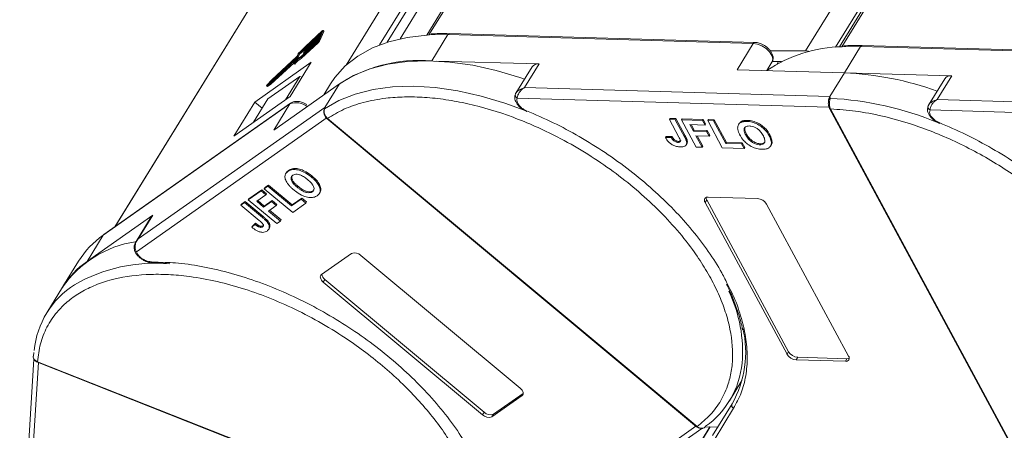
# Model space of a CAD drawing. Header units: millimetres. Extents: x 3698 to 5159, y 261 to 1294.
# Tile 29 of 46: x 4559 to 4650, y 1142 to 1180. Entities that reach past the tile are written whole.
import ezdxf

# ---------------------------------------------------------------- set-up
doc = ezdxf.new("R2010")
doc.units = ezdxf.units.MM

msp = doc.modelspace()

# ---------------------------------------------------------------- linework, layer by layer
at = {"color": 7, "linetype": 'Continuous', "lineweight": 15}
for p, q in [((4597.122, 1178.438), (4626.708, 1226.432)), ((4626.448, 1226.323), (4596.921, 1178.426)), ((4661.809, 1225.236), (4632.043, 1176.951)), ((4664.725, 1225.223), (4635.198, 1177.325)), ((4635.399, 1177.338), (4664.984, 1225.331)), ((4634.816, 1177.296), (4663.766, 1224.256)), ((4594.454, 1178.08), (4621.93, 1222.651)), ((4617.783, 1221.621), (4589.433, 1175.632)), ((4592.535, 1177.506), (4619.618, 1221.44)), ((4620.148, 1221.398), (4593.245, 1177.756)), ((4596.317, 1206.608), (4567.984, 1160.648)), ((4568.018, 1160.672), (4596.372, 1206.666)), ((4585.492, 1176.738), (4586.917, 1178.052)), ((4586.946, 1178.12), (4585.522, 1176.806)), ((4585.596, 1176.976), (4587.02, 1178.29)), ((4587.05, 1178.358), (4585.625, 1177.043)), ((4585.654, 1177.314), (4587.188, 1178.73)), ((4587.217, 1178.798), (4585.659, 1177.359)), ((4585.699, 1177.213), (4587.124, 1178.528)), ((4587.153, 1178.596), (4585.729, 1177.281)), ((4586.917, 1178.052), (4586.858, 1177.916)), ((4586.936, 1177.989), (4587.291, 1178.804)), ((4587.016, 1177.923), (4586.936, 1177.989)), ((4587.02, 1178.29), (4586.946, 1178.12)), ((4587.016, 1177.923), (4587.37, 1178.739)), ((4587.124, 1178.528), (4587.05, 1178.358)), ((4587.212, 1178.732), (4587.153, 1178.596)), ((4587.205, 1178.715), (4587.188, 1178.73)), ((4587.291, 1178.804), (4587.37, 1178.739)), ((4587.375, 1178.777), (4587.295, 1178.843)), ((4597.156, 1178.44), (4598.874, 1178.461)), ((4597.374, 1176.028), (4598.874, 1178.461)), ((4598.874, 1178.461), (4627.194, 1177.647)), ((4627.34, 1177.745), (4599.02, 1178.559)), ((4585.216, 1176.34), (4586.774, 1177.778)), ((4586.804, 1177.846), (4585.27, 1176.43)), ((4585.295, 1176.274), (4586.853, 1177.712)), ((4585.654, 1177.314), (4585.713, 1177.264)), ((4585.686, 1177.206), (4585.747, 1177.155)), ((4585.702, 1177.246), (4585.687, 1177.212)), ((4585.699, 1177.213), (4585.757, 1177.165)), ((4586.774, 1177.778), (4586.853, 1177.712)), ((4627.194, 1177.647), (4625.695, 1175.214)), ((4635.433, 1177.34), (4637.151, 1177.36)), ((4635.651, 1174.928), (4637.151, 1177.36)), ((4637.151, 1177.36), (4665.471, 1176.546)), ((4665.617, 1176.645), (4637.297, 1177.459)), ((4584.802, 1176.203), (4582.435, 1174.018)), ((4582.523, 1174.222), (4584.891, 1176.406)), ((4584.861, 1176.42), (4582.537, 1174.275)), ((4584.7, 1175.941), (4584.814, 1176.204)), ((4584.814, 1176.204), (4584.893, 1176.139)), ((4584.894, 1176.144), (4584.815, 1176.21)), ((4584.822, 1176.204), (4584.97, 1176.341)), ((4584.976, 1176.683), (4584.861, 1176.42)), ((4584.891, 1176.406), (4584.97, 1176.341)), ((4584.918, 1176.442), (4585.032, 1176.704)), ((4584.997, 1176.376), (4584.918, 1176.442)), ((4584.997, 1176.376), (4585.111, 1176.638)), ((4585.032, 1176.704), (4585.111, 1176.638)), ((4585.295, 1176.274), (4585.216, 1176.34)), ((4585.479, 1176.73), (4585.54, 1176.68)), ((4585.495, 1176.77), (4585.48, 1176.736)), ((4585.492, 1176.738), (4585.55, 1176.689)), ((4585.598, 1177.008), (4585.583, 1176.974)), ((4585.583, 1176.968), (4585.643, 1176.918)), ((4585.596, 1176.976), (4585.654, 1176.927)), ((4632.043, 1176.951), (4628.777, 1176.966)), ((4586.205, 1175.898), (4580.967, 1172.214)), ((4582.389, 1173.935), (4584.694, 1176.062)), ((4582.468, 1173.869), (4584.613, 1175.848)), ((4584.255, 1172.735), (4586.205, 1175.898)), ((4584.598, 1175.804), (4584.677, 1175.739)), ((4584.706, 1176.063), (4584.6, 1175.817)), ((4584.722, 1175.773), (4584.642, 1175.838)), ((4584.703, 1176.055), (4584.694, 1176.062)), ((4607.331, 1175.742), (4597.804, 1176.016)), ((4606.682, 1175.471), (4605.182, 1173.037)), ((4605.982, 1173.553), (4607.331, 1175.742)), ((4628.453, 1175.135), (4628.929, 1175.906)), ((4629.802, 1175.958), (4628.941, 1175.962)), ((4629.542, 1175.959), (4629.414, 1175.751)), ((4582.185, 1172.5), (4585.153, 1174.588)), ((4583.825, 1172.433), (4585.153, 1174.588)), ((4585.153, 1174.588), (4585.347, 1174.506)), ((4625.695, 1175.214), (4635.651, 1174.928)), ((4635.651, 1174.928), (4634.302, 1172.738)), ((4645.608, 1174.642), (4635.651, 1174.928)), ((4644.959, 1174.37), (4643.459, 1171.937)), ((4644.258, 1172.452), (4645.608, 1174.642)), ((4582.06, 1173.722), (4582.139, 1173.656)), ((4582.072, 1173.725), (4582.389, 1173.935)), ((4582.151, 1173.66), (4582.072, 1173.725)), ((4582.537, 1174.275), (4582.099, 1173.788)), ((4582.151, 1173.66), (4582.468, 1173.869)), ((4582.201, 1173.864), (4582.523, 1174.222)), ((4582.435, 1174.018), (4582.201, 1173.864)), ((4582.468, 1173.869), (4582.389, 1173.935)), ((4582.523, 1174.222), (4582.593, 1174.164)), ((4582.728, 1169.617), (4588.814, 1173.897)), ((4588.005, 1173.915), (4587.366, 1172.878)), ((4588.814, 1173.897), (4587.465, 1171.708)), ((4634.302, 1172.738), (4605.982, 1173.553)), ((4579.017, 1169.052), (4584.255, 1172.735)), ((4582.185, 1172.5), (4580.857, 1170.345)), ((4605.197, 1173.059), (4605.126, 1172.887)), ((4605.314, 1172.581), (4634.209, 1171.751)), ((4634.302, 1172.738), (4634.331, 1172.564)), ((4566.918, 1159.875), (4584.228, 1172.049)), ((4584.29, 1172.116), (4566.98, 1159.942)), ((4587.465, 1171.708), (4570.155, 1159.533)), ((4580.967, 1172.214), (4579.017, 1169.052)), ((4580.967, 1172.214), (4581.655, 1171.64)), ((4584.228, 1172.049), (4582.728, 1169.617)), ((4587.407, 1171.575), (4587.465, 1171.708)), ((4587.465, 1171.708), (4587.442, 1171.595)), ((4634.258, 1171.626), (4651.9, 1138.931)), ((4643.473, 1171.959), (4643.403, 1171.786)), ((4672.579, 1171.638), (4644.258, 1172.452)), ((4569.992, 1158.333), (4587.692, 1170.782)), ((4587.401, 1171.547), (4587.394, 1171.522)), ((4587.655, 1170.683), (4587.657, 1170.68)), ((4587.659, 1170.679), (4621.935, 1142.126)), ((4587.709, 1170.698), (4587.71, 1170.697)), ((4587.71, 1170.697), (4621.987, 1142.144)), ((4619.479, 1170.689), (4619.419, 1170.591)), ((4619.479, 1170.689), (4620.029, 1170.673)), ((4619.969, 1170.575), (4620.029, 1170.673)), ((4620.029, 1170.673), (4620.884, 1169.087)), ((4634.368, 1171.573), (4634.369, 1171.572)), ((4634.369, 1171.572), (4652.01, 1138.877)), ((4643.591, 1171.481), (4672.486, 1170.65)), ((4619.419, 1170.591), (4620.298, 1168.963)), ((4619.969, 1170.575), (4619.419, 1170.591)), ((4620.824, 1168.99), (4619.969, 1170.575)), ((4620.555, 1170.559), (4620.615, 1170.656)), ((4620.555, 1170.559), (4621.912, 1168.044)), ((4622.496, 1170.503), (4620.555, 1170.559)), ((4620.615, 1170.656), (4622.556, 1170.6)), ((4621.33, 1170.124), (4622.722, 1170.084)), ((4621.661, 1169.511), (4621.33, 1170.124)), ((4621.444, 1170.12), (4621.721, 1169.608)), ((4622.496, 1170.503), (4622.556, 1170.6)), ((4622.722, 1170.084), (4622.496, 1170.503)), ((4622.556, 1170.6), (4622.782, 1170.181)), ((4622.722, 1170.084), (4622.782, 1170.181)), ((4622.972, 1170.489), (4623.032, 1170.586)), ((4622.972, 1170.489), (4624.329, 1167.974)), ((4623.521, 1170.473), (4622.972, 1170.489)), ((4623.032, 1170.586), (4623.581, 1170.571)), ((4623.521, 1170.473), (4623.581, 1170.571)), ((4624.652, 1168.377), (4623.521, 1170.473)), ((4623.581, 1170.571), (4624.712, 1168.475)), ((4625.887, 1170.223), (4625.827, 1170.126)), ((4626.124, 1170.432), (4626.064, 1170.335)), ((4626.672, 1170.514), (4626.612, 1170.416)), ((4619.06, 1168.919), (4619.12, 1169.016)), ((4619.592, 1168.936), (4619.06, 1168.919)), ((4619.12, 1169.016), (4619.652, 1169.033)), ((4619.652, 1169.033), (4619.592, 1168.936)), ((4620.884, 1169.087), (4620.824, 1168.99)), ((4621.661, 1169.511), (4621.721, 1169.608)), ((4622.869, 1169.476), (4621.661, 1169.511)), ((4621.721, 1169.608), (4622.929, 1169.574)), ((4621.887, 1169.092), (4623.095, 1169.057)), ((4622.461, 1168.028), (4621.887, 1169.092)), ((4622.001, 1169.089), (4622.521, 1168.125)), ((4622.869, 1169.476), (4622.929, 1169.574)), ((4623.095, 1169.057), (4622.869, 1169.476)), ((4622.929, 1169.574), (4623.155, 1169.154)), ((4623.095, 1169.057), (4623.155, 1169.154)), ((4626.566, 1169.248), (4626.506, 1169.151)), ((4628.729, 1169.181), (4628.669, 1169.084)), ((4619.895, 1168.718), (4619.835, 1168.621)), ((4620.264, 1168.571), (4620.204, 1168.474)), ((4620.98, 1168.259), (4621.04, 1168.356)), ((4621.08, 1168.611), (4621.02, 1168.514)), ((4621.912, 1168.044), (4622.461, 1168.028)), ((4622.461, 1168.028), (4622.521, 1168.125)), ((4624.329, 1167.974), (4626.343, 1167.916)), ((4624.652, 1168.377), (4624.712, 1168.475)), ((4626.117, 1168.335), (4624.652, 1168.377)), ((4624.712, 1168.475), (4626.177, 1168.433)), ((4626.117, 1168.335), (4626.177, 1168.433)), ((4626.343, 1167.916), (4626.117, 1168.335)), ((4626.177, 1168.433), (4626.403, 1168.013)), ((4626.343, 1167.916), (4626.403, 1168.013)), ((4627.845, 1168.353), (4627.785, 1168.256)), ((4628.801, 1168.131), (4628.861, 1168.228)), ((4583.92, 1165.699), (4583.86, 1165.602)), ((4584.108, 1165.882), (4584.048, 1165.785)), ((4586.294, 1165.337), (4586.234, 1165.24)), ((4582.181, 1164.42), (4581.845, 1164.184)), ((4581.845, 1164.184), (4581.905, 1164.281)), ((4581.905, 1164.281), (4582.241, 1164.518)), ((4582.181, 1164.42), (4582.241, 1164.518)), ((4584.379, 1162.59), (4582.181, 1164.42)), ((4582.241, 1164.518), (4584.439, 1162.687)), ((4584.968, 1164.412), (4584.908, 1164.315)), ((4581.554, 1163.979), (4580.368, 1163.145)), ((4580.428, 1163.242), (4581.614, 1164.077)), ((4581.143, 1163.015), (4581.994, 1163.613)), ((4581.554, 1163.979), (4581.614, 1164.077)), ((4581.994, 1163.613), (4581.554, 1163.979)), ((4581.614, 1164.077), (4582.054, 1163.711)), ((4581.845, 1164.184), (4584.482, 1161.988)), ((4581.994, 1163.613), (4582.054, 1163.711)), ((4586.377, 1163.998), (4586.317, 1163.901)), ((4586.972, 1163.769), (4587.032, 1163.867)), ((4623.027, 1163.406), (4627.597, 1163.275)), ((4580.01, 1162.893), (4579.674, 1162.657)), ((4579.734, 1162.754), (4579.674, 1162.657)), ((4579.674, 1162.657), (4581.381, 1161.235)), ((4579.734, 1162.754), (4580.07, 1162.99)), ((4580.01, 1162.893), (4580.07, 1162.99)), ((4581.672, 1161.508), (4580.01, 1162.893)), ((4580.07, 1162.99), (4581.732, 1161.606)), ((4580.368, 1163.145), (4580.428, 1163.242)), ((4580.368, 1163.145), (4583.005, 1160.949)), ((4581.786, 1162.48), (4581.143, 1163.015)), ((4581.239, 1163.083), (4581.846, 1162.577)), ((4582.524, 1163), (4581.786, 1162.48)), ((4581.786, 1162.48), (4581.846, 1162.577)), ((4581.846, 1162.577), (4582.584, 1163.097)), ((4582.225, 1162.114), (4582.964, 1162.633)), ((4582.524, 1163), (4582.584, 1163.097)), ((4582.964, 1162.633), (4582.524, 1163)), ((4582.584, 1163.097), (4583.024, 1162.731)), ((4582.964, 1162.633), (4583.024, 1162.731)), ((4585.274, 1163.22), (4584.379, 1162.59)), ((4584.379, 1162.59), (4584.439, 1162.687)), ((4584.439, 1162.687), (4585.334, 1163.317)), ((4584.482, 1161.988), (4585.713, 1162.853)), ((4585.274, 1163.22), (4585.334, 1163.317)), ((4585.713, 1162.853), (4585.274, 1163.22)), ((4585.334, 1163.317), (4585.773, 1162.951)), ((4585.713, 1162.853), (4585.773, 1162.951)), ((4622.877, 1163.163), (4622.727, 1162.919)), ((4630.327, 1148.835), (4622.727, 1162.919)), ((4622.877, 1163.163), (4630.477, 1149.078)), ((4628.44, 1162.755), (4636.04, 1148.67)), ((4571.504, 1161.723), (4565.681, 1157.627)), ((4571.367, 1161.579), (4569.959, 1159.294)), ((4570.155, 1159.533), (4571.504, 1161.723)), ((4571.367, 1161.579), (4571.504, 1161.723)), ((4581.732, 1161.606), (4581.672, 1161.508)), ((4583.341, 1161.185), (4582.225, 1162.114)), ((4582.321, 1162.181), (4583.401, 1161.282)), ((4580.984, 1160.878), (4580.682, 1160.614)), ((4580.682, 1160.614), (4580.742, 1160.711)), ((4580.742, 1160.711), (4581.044, 1160.975)), ((4581.044, 1160.975), (4580.984, 1160.878)), ((4581.418, 1160.734), (4581.358, 1160.637)), ((4581.743, 1160.739), (4581.683, 1160.642)), ((4582.195, 1161.161), (4582.135, 1161.064)), ((4583.005, 1160.949), (4583.341, 1161.185)), ((4583.341, 1161.185), (4583.401, 1161.282)), ((4565.418, 1157.442), (4566.918, 1159.875)), ((4582.257, 1160.417), (4582.317, 1160.515)), ((4569.971, 1159.262), (4570.155, 1159.533)), ((4587.144, 1156.218), (4589.937, 1158.182)), ((4590.814, 1157.989), (4605.58, 1145.688)), ((4564.623, 1157.464), (4563.179, 1155.122)), ((4571.348, 1157.413), (4572.657, 1157.353)), ((4587.472, 1155.776), (4587.322, 1155.533)), ((4602.088, 1143.232), (4587.322, 1155.533)), ((4587.472, 1155.776), (4602.238, 1143.475)), ((4563.129, 1155.042), (4561.674, 1152.682)), ((4560.462, 1148.992), (4560.431, 1148.665)), ((4630.477, 1149.078), (4630.327, 1148.835)), ((4560.486, 1148.386), (4559.165, 1126.883)), ((4559.543, 1126.012), (4560.897, 1148.064)), ((4560.808, 1148.151), (4560.809, 1148.151)), ((4560.809, 1148.151), (4601.882, 1131.935)), ((4560.824, 1148.093), (4601.897, 1131.878)), ((4631.17, 1148.315), (4631.319, 1148.559)), ((4635.74, 1148.184), (4631.17, 1148.315)), ((4631.319, 1148.559), (4635.89, 1148.427)), ((4635.89, 1148.427), (4635.74, 1148.184)), ((4624.988, 1144.515), (4626.152, 1146.404)), ((4603.115, 1143.282), (4605.863, 1145.215)), ((4605.86, 1145.169), (4605.758, 1145.003)), ((4605.758, 1145.003), (4602.965, 1143.038)), ((4625.228, 1144.256), (4623.415, 1141.315)), ((4602.238, 1143.475), (4602.088, 1143.232)), ((4602.965, 1143.038), (4603.115, 1143.282)), ((4625.376, 1143.829), (4623.563, 1140.888)), ((4604.22, 1111.305), (4623.208, 1142.106)), ((4623.172, 1142.107), (4604.224, 1111.371)), ((4621.886, 1142.167), (4604.963, 1130.265)), ((4605.958, 1130.385), (4622.428, 1141.969)), ((4621.935, 1142.126), (4621.937, 1142.125)), ((4621.987, 1142.144), (4621.989, 1142.142)), ((4622.746, 1142.119), (4623.891, 1142.086))]:
    msp.add_line(p, q, dxfattribs=at)
at = {"color": 7, "linetype": 'Continuous', "lineweight": 15, "flags": 128}
for points in [[(4587.188, 1178.73), (4587.195, 1178.736), (4587.202, 1178.741), (4587.207, 1178.744), (4587.211, 1178.745), (4587.214, 1178.745), (4587.215, 1178.742), (4587.214, 1178.738), (4587.212, 1178.732)], [(4587.217, 1178.798), (4587.239, 1178.817), (4587.259, 1178.831), (4587.275, 1178.841), (4587.288, 1178.845), (4587.296, 1178.843), (4587.299, 1178.835), (4587.297, 1178.822), (4587.291, 1178.804)], [(4587.37, 1178.739), (4587.376, 1178.756), (4587.378, 1178.769), (4587.375, 1178.777), (4587.375, 1178.777)], [(4588.005, 1173.915), (4588.403, 1174.501), (4589.361, 1175.566), (4590.523, 1176.478), (4591.876, 1177.228), (4593.405, 1177.806), (4595.094, 1178.207), (4596.923, 1178.426), (4597.156, 1178.44)], [(4585.687, 1177.212), (4585.686, 1177.209), (4585.685, 1177.207), (4585.686, 1177.206), (4585.687, 1177.206), (4585.689, 1177.206), (4585.692, 1177.208), (4585.695, 1177.21), (4585.699, 1177.213)], [(4627.194, 1177.647), (4627.593, 1177.582), (4628.007, 1177.416), (4628.393, 1177.166), (4628.708, 1176.86), (4628.918, 1176.531), (4629.001, 1176.213), (4628.948, 1175.941), (4628.929, 1175.906)], [(4584.814, 1176.204), (4584.816, 1176.207), (4584.816, 1176.209), (4584.815, 1176.21), (4584.814, 1176.21), (4584.812, 1176.21), (4584.809, 1176.208), (4584.806, 1176.206), (4584.802, 1176.203)], [(4585.48, 1176.736), (4585.479, 1176.733), (4585.479, 1176.731), (4585.479, 1176.73), (4585.481, 1176.73), (4585.483, 1176.73), (4585.485, 1176.732), (4585.489, 1176.734), (4585.492, 1176.738)], [(4585.583, 1176.974), (4585.582, 1176.971), (4585.582, 1176.969), (4585.583, 1176.968), (4585.584, 1176.968), (4585.586, 1176.968), (4585.589, 1176.97), (4585.592, 1176.972), (4585.596, 1176.976)], [(4584.642, 1175.838), (4584.632, 1175.827), (4584.622, 1175.817), (4584.613, 1175.81), (4584.605, 1175.805), (4584.6, 1175.804), (4584.597, 1175.805), (4584.597, 1175.81), (4584.6, 1175.817)], [(4584.694, 1176.062), (4584.698, 1176.065), (4584.701, 1176.068), (4584.704, 1176.069), (4584.706, 1176.07), (4584.707, 1176.07), (4584.708, 1176.068), (4584.707, 1176.066), (4584.706, 1176.063)], [(4588.814, 1173.897), (4590.134, 1174.676), (4591.633, 1175.286), (4593.294, 1175.719), (4595.1, 1175.971), (4597.03, 1176.039), (4599.064, 1175.922), (4601.18, 1175.622), (4603.353, 1175.142), (4605.561, 1174.487), (4605.986, 1174.341)], [(4582.072, 1173.725), (4582.064, 1173.722), (4582.06, 1173.722), (4582.059, 1173.726), (4582.062, 1173.735), (4582.068, 1173.746), (4582.076, 1173.759), (4582.087, 1173.774), (4582.099, 1173.788)], [(4582.139, 1173.656), (4582.144, 1173.656), (4582.151, 1173.66)], [(4587.442, 1171.595), (4588.768, 1172.36), (4590.27, 1172.956), (4591.932, 1173.378), (4593.737, 1173.619), (4595.664, 1173.678), (4597.693, 1173.554), (4599.801, 1173.248), (4601.967, 1172.764), (4604.165, 1172.107), (4605.937, 1171.459)], [(4584.228, 1172.049), (4584.262, 1172.093), (4584.29, 1172.116)], [(4587.657, 1170.68), (4587.659, 1170.679), (4587.67, 1170.678), (4587.687, 1170.685), (4587.709, 1170.698)], [(4587.659, 1170.679), (4587.66, 1170.678), (4587.672, 1170.677), (4587.689, 1170.683), (4587.71, 1170.697)], [(4606.166, 1171.412), (4606.165, 1171.374), (4606.17, 1171.348), (4606.18, 1171.333), (4606.189, 1171.33)], [(4644.443, 1170.311), (4644.442, 1170.274), (4644.447, 1170.247), (4644.457, 1170.232), (4644.466, 1170.229)], [(4566.918, 1159.875), (4566.952, 1159.918), (4566.98, 1159.942)], [(4587.322, 1155.533), (4587.226, 1155.623), (4587.147, 1155.719), (4587.088, 1155.818), (4587.051, 1155.915), (4587.039, 1156.007), (4587.05, 1156.09), (4587.086, 1156.161), (4587.144, 1156.218)], [(4560.823, 1148.094), (4560.82, 1148.095), (4560.812, 1148.106), (4560.808, 1148.125), (4560.808, 1148.151)], [(4560.824, 1148.093), (4560.822, 1148.094), (4560.814, 1148.105), (4560.81, 1148.124), (4560.809, 1148.151)], [(4605.58, 1145.688), (4605.676, 1145.598), (4605.755, 1145.501), (4605.814, 1145.403), (4605.851, 1145.306), (4605.863, 1145.214), (4605.852, 1145.131), (4605.816, 1145.06), (4605.758, 1145.003)], [(4621.987, 1142.144), (4621.965, 1142.13), (4621.948, 1142.124), (4621.937, 1142.125), (4621.935, 1142.126)], [(4621.989, 1142.142), (4621.967, 1142.129), (4621.95, 1142.123), (4621.938, 1142.123), (4621.936, 1142.125)]]:
    msp.add_lwpolyline(points, dxfattribs=at)
at = {"color": 7, "linetype": 'Continuous', "lineweight": 15}
for centre, radius, start, end in [((4586.256, 1178.344), 0.767, 312.44399, 332.39829), ((4599.032, 1178.384), 0.176, 94.04353, 153.96822), ((4582.811, 1179.591), 3.642, 307.5781, 321.30915), ((4583.278, 1179.204), 3.012, 305.91814, 322.21716), ((4582.941, 1179.465), 3.564, 307.51528, 320.54432), ((4585.815, 1177.187), 0.128, 132.44399, 152.39829), ((4586.631, 1178.035), 0.256, 312.44399, 332.39829), ((4586.335, 1178.278), 0.767, 312.44399, 332.39829), ((4627.347, 1177.578), 0.167, 91.72755, 155.67057), ((4635.73, 1164.237), 13.107, 91.29889, 123.70913), ((4637.309, 1177.283), 0.176, 94.04353, 153.96822), ((4586.291, 1174.532), 2.103, 120.73705, 141.59741), ((4586.463, 1174.466), 2.299, 121.27825, 140.0785), ((4586.37, 1174.466), 2.103, 120.73705, 141.59741), ((4584.804, 1176.501), 0.128, 312.44399, 332.39829), ((4584.891, 1176.142), 0.00387, 332.8086, 32.26032), ((4584.884, 1176.435), 0.128, 312.44399, 332.39829), ((4585.189, 1176.574), 0.239, 126.84872, 152.92864), ((4585.608, 1176.711), 0.128, 132.44399, 152.39829), ((4585.712, 1176.949), 0.128, 132.44399, 152.39829), ((4584.658, 1175.809), 0.0732, 284.9078, 329.89379), ((4596.249, 1162.354), 13.721, 85.29289, 124.12025), ((4607.229, 1175.076), 0.674, 81.23173, 144.1591), ((4634.283, 1145.254), 29.706, 70.37766, 87.36022), ((4645.505, 1173.976), 0.674, 81.23173, 144.1591), ((4605.365, 1172.874), 0.239, 148.58106, 178.03497), ((4605.472, 1172.89), 0.346, 181.21772, 242.87162), ((4634.391, 1172.351), 0.222, 105.89828, 154.18769), ((4632.693, 1142.068), 30.54, 67.61991, 86.92618), ((4584.794, 1170.539), 1.613, 50.73418, 110.55874), ((4587.578, 1171.455), 0.195, 134.1662, 162.57814), ((4634.358, 1171.694), 0.121, 213.31763, 274.70456), ((4634.36, 1171.695), 0.123, 214.04545, 273.97599), ((4643.642, 1171.774), 0.239, 148.58106, 178.03497), ((4643.749, 1171.789), 0.346, 181.21772, 242.87162), ((4587.578, 1171.456), 0.195, 162.83256, 189.27722), ((4622.969, 1163.106), 0.306, 79.14736, 217.56468), ((4623.261, 1163.389), 0.446, 182.64256, 210.45521), ((4627.517, 1162.202), 1.076, 30.95613, 85.74517), ((4571.561, 1153.157), 8.166, 124.65166, 148.17094), ((4571.463, 1149.241), 10.154, 98.93338, 145.15742), ((4570.005, 1158.539), 0.206, 190.40025, 266.43101), ((4590.229, 1157.421), 0.815, 44.13775, 110.93906), ((4570.062, 1150.725), 8.166, 124.65166, 148.17094), ((4571.673, 1142.434), 14.839, 84.54726, 120.0091), ((4571.511, 1157.484), 0.177, 203.34923, 266.3314), ((4587.882, 1156.343), 0.7, 187.69516, 234.12245), ((4568.663, 1148.374), 8.198, 122.55576, 174.2892), ((4613.224, 1149.092), 12.979, 355.27025, 25.45712), ((4616.906, 1149.021), 9.59, 330.2055, 13.3954), ((4631.249, 1149.388), 1.076, 210.95613, 265.74517), ((4631.399, 1149.631), 1.076, 210.95613, 265.74517), ((4618.066, 1148.789), 8.129, 305.39701, 354.58575), ((4635.797, 1148.484), 0.306, 259.14736, 37.56468), ((4635.919, 1148.872), 0.446, 266.24921, 294.05501), ((4625.52, 1144.118), 0.323, 154.70189, 243.53573), ((4602.823, 1144.043), 0.815, 224.13775, 290.93906), ((4602.673, 1143.8), 0.815, 224.13775, 290.93906)]:
    msp.add_arc(centre, radius, start, end, dxfattribs=at)
msp.add_ellipse((4632.803, 1175.542), major_axis=(-1.694, 0.987), ratio=0.593358, start_param=5.251528, end_param=5.483017, dxfattribs=at)
for points, knots in [([(4599.027, 1178.545), (4598.713, 1178.558), (4598.124, 1178.583), (4597.571, 1178.543), (4597.314, 1178.524)], [0, 0, 0, 0, 0.533839, 1, 1, 1, 1]), ([(4628.239, 1177.455), (4628.08, 1177.538), (4627.859, 1177.653), (4627.552, 1177.73), (4627.416, 1177.735), (4627.342, 1177.739)], [0, 0, 0, 0, 0.538027, 0.74783, 1, 1, 1, 1]), ([(4628.918, 1175.91), (4628.932, 1175.926), (4629.022, 1176.029), (4629.055, 1176.306), (4628.99, 1176.625), (4628.838, 1176.903), (4628.614, 1177.186), (4628.383, 1177.351), (4628.239, 1177.455)], [0, 0, 0, 0, 0.03663, 0.24074, 0.451438, 0.59776, 0.747696, 1, 1, 1, 1]), ([(4637.304, 1177.445), (4636.99, 1177.458), (4636.401, 1177.482), (4635.848, 1177.442), (4635.591, 1177.424)], [0, 0, 0, 0, 0.533839, 1, 1, 1, 1]), ([(4605.161, 1172.999), (4605.193, 1173.049), (4605.263, 1173.16), (4605.521, 1173.38), (4605.801, 1173.485), (4605.982, 1173.553)], [0, 0, 0, 0, 0.227063, 0.501587, 1, 1, 1, 1]), ([(4605.982, 1173.553), (4605.888, 1173.488), (4605.701, 1173.36), (4605.482, 1173.098), (4605.336, 1172.816), (4605.321, 1172.657), (4605.314, 1172.581)], [0, 0, 0, 0, 0.251131, 0.501805, 0.765641, 1, 1, 1, 1]), ([(4587.71, 1170.697), (4588.201, 1170.993), (4589.196, 1171.594), (4591.018, 1172.216), (4592.926, 1172.581), (4594.85, 1172.714), (4596.722, 1172.671), (4598.689, 1172.459), (4601.412, 1171.95), (4604.213, 1171.113), (4606.986, 1169.984), (4609.214, 1168.917), (4611.552, 1167.599), (4613.92, 1166.025), (4616.103, 1164.335), (4618.118, 1162.528), (4619.967, 1160.589), (4621.485, 1158.695), (4622.687, 1156.905), (4623.611, 1155.251), (4624.348, 1153.597), (4625.062, 1151.416), (4625.352, 1149.332), (4625.216, 1147.419), (4624.881, 1145.962), (4624.244, 1144.538), (4623.28, 1143.201), (4622.414, 1142.493), (4621.987, 1142.144)], [0, 0, 0, 0, 0.038862, 0.078912, 0.120068, 0.152227, 0.184382, 0.217215, 0.250043, 0.315618, 0.347778, 0.379932, 0.421093, 0.461142, 0.5, 0.538863, 0.578912, 0.620068, 0.652227, 0.684382, 0.717215, 0.750043, 0.815618, 0.847778, 0.879932, 0.921093, 0.96114, 1, 1, 1, 1]), ([(4605.126, 1172.882), (4605.106, 1172.821), (4605.065, 1172.698), (4605.084, 1172.481), (4605.159, 1172.254), (4605.292, 1172.027), (4605.472, 1171.81), (4605.69, 1171.615), (4605.933, 1171.448), (4606.104, 1171.369), (4606.189, 1171.33)], [0, 0, 0, 0, 0.128528, 0.256215, 0.382974, 0.50872, 0.633372, 0.756852, 0.879085, 1, 1, 1, 1]), ([(4634.331, 1172.564), (4634.324, 1172.535), (4634.31, 1172.471), (4634.286, 1172.353), (4634.267, 1172.218), (4634.259, 1172.055), (4634.269, 1171.885), (4634.305, 1171.712), (4634.346, 1171.623), (4634.368, 1171.573)], [0, 0, 0, 0, 0.111798, 0.24433, 0.368648, 0.500401, 0.687223, 0.827968, 1, 1, 1, 1]), ([(4585.785, 1171.985), (4585.625, 1172.068), (4585.404, 1172.185), (4585.072, 1172.264), (4584.805, 1172.286), (4584.519, 1172.248), (4584.364, 1172.153), (4584.29, 1172.108)], [0, 0, 0, 0, 0.306835, 0.426484, 0.620661, 0.818501, 1, 1, 1, 1]), ([(4587.442, 1171.595), (4587.432, 1171.57), (4587.412, 1171.516), (4587.394, 1171.409), (4587.396, 1171.285), (4587.422, 1171.135), (4587.482, 1170.978), (4587.581, 1170.82), (4587.663, 1170.741), (4587.709, 1170.698)], [0, 0, 0, 0, 0.111798, 0.24433, 0.368648, 0.500401, 0.687223, 0.827968, 1, 1, 1, 1]), ([(4606.166, 1171.412), (4606.084, 1171.45), (4605.916, 1171.527), (4605.687, 1171.694), (4605.493, 1171.884), (4605.409, 1172.019), (4605.368, 1172.085)], [0, 0, 0, 0, 0.245513, 0.5, 0.754487, 1, 1, 1, 1]), ([(4634.172, 1172.303), (4634.163, 1172.194), (4634.149, 1172.026), (4634.186, 1171.787), (4634.233, 1171.681), (4634.257, 1171.627)], [0, 0, 0, 0, 0.471624, 0.732738, 1, 1, 1, 1]), ([(4634.174, 1172.236), (4634.175, 1172.293), (4634.176, 1172.365), (4634.189, 1172.433), (4634.192, 1172.447)], [0, 0, 0, 0, 0.789574, 1, 1, 1, 1]), ([(4643.403, 1171.782), (4643.383, 1171.72), (4643.342, 1171.597), (4643.361, 1171.38), (4643.436, 1171.154), (4643.569, 1170.927), (4643.749, 1170.71), (4643.967, 1170.515), (4644.21, 1170.348), (4644.381, 1170.269), (4644.466, 1170.229)], [0, 0, 0, 0, 0.128528, 0.256215, 0.382974, 0.50872, 0.633372, 0.756852, 0.879085, 1, 1, 1, 1]), ([(4643.438, 1171.898), (4643.47, 1171.948), (4643.539, 1172.06), (4643.798, 1172.28), (4644.078, 1172.385), (4644.258, 1172.452)], [0, 0, 0, 0, 0.227063, 0.501587, 1, 1, 1, 1]), ([(4644.258, 1172.452), (4644.165, 1172.388), (4643.977, 1172.259), (4643.759, 1171.997), (4643.613, 1171.716), (4643.598, 1171.556), (4643.591, 1171.481)], [0, 0, 0, 0, 0.2511309, 0.5018046, 0.7656407, 1, 1, 1, 1]), ([(4587.392, 1171.513), (4587.378, 1171.453), (4587.35, 1171.328), (4587.38, 1171.098), (4587.477, 1170.863), (4587.596, 1170.741), (4587.657, 1170.68)], [0, 0, 0, 0, 0.2341336, 0.4817779, 0.7377391, 1, 1, 1, 1]), ([(4606.166, 1171.412), (4606.993, 1171.055), (4608.646, 1170.341), (4611.091, 1169.027), (4613.479, 1167.546), (4615.771, 1165.894), (4617.913, 1164.113), (4619.854, 1162.247), (4621.579, 1160.324), (4623.059, 1158.367), (4624.167, 1156.663), (4624.669, 1155.626), (4624.852, 1155.247)], [0, 0, 0, 0, 0.103246, 0.206499, 0.312218, 0.418667, 0.525117, 0.630836, 0.734078, 0.837335, 0.940577, 1, 1, 1, 1]), ([(4634.369, 1171.572), (4635.135, 1171.52), (4636.691, 1171.415), (4639.191, 1170.94), (4641.6, 1170.274), (4643.857, 1169.463), (4645.927, 1168.572), (4647.981, 1167.538), (4650.667, 1165.979), (4653.2, 1164.191), (4655.49, 1162.243), (4657.212, 1160.583), (4658.875, 1158.725), (4660.384, 1156.701), (4661.602, 1154.695), (4662.545, 1152.697), (4663.205, 1150.698), (4663.527, 1148.878), (4663.57, 1147.267), (4663.4, 1145.864), (4663.02, 1144.546), (4662.23, 1142.93), (4661.035, 1141.565), (4659.486, 1140.499), (4658.046, 1139.794), (4656.292, 1139.248), (4654.234, 1138.904), (4652.744, 1138.886), (4652.01, 1138.877)], [0, 0, 0, 0, 0.038862, 0.078912, 0.1200677, 0.1522272, 0.1843815, 0.2172151, 0.2500433, 0.3156185, 0.347778, 0.3799323, 0.4210926, 0.4611415, 0.5, 0.5388632, 0.578912, 0.6200677, 0.6522272, 0.6843815, 0.7172151, 0.7500433, 0.8156185, 0.847778, 0.8799323, 0.9210926, 0.9611404, 1, 1, 1, 1]), ([(4644.443, 1170.311), (4644.361, 1170.349), (4644.193, 1170.427), (4643.964, 1170.594), (4643.769, 1170.784), (4643.686, 1170.918), (4643.644, 1170.984)], [0, 0, 0, 0, 0.245513, 0.5, 0.754487, 1, 1, 1, 1]), ([(4625.748, 1169.786), (4625.75, 1169.845), (4625.753, 1169.964), (4625.828, 1170.155), (4625.943, 1170.277), (4626.051, 1170.329), (4626.064, 1170.335)], [0, 0, 0, 0, 0.2508959, 0.5021661, 0.9405117, 1, 1, 1, 1]), ([(4625.966, 1169.15), (4625.948, 1169.184), (4625.912, 1169.251), (4625.864, 1169.355), (4625.82, 1169.462), (4625.784, 1169.572), (4625.757, 1169.681), (4625.751, 1169.751), (4625.748, 1169.786)], [0, 0, 0, 0, 0.15395, 0.308181, 0.478699, 0.649961, 0.824203, 1, 1, 1, 1]), ([(4625.89, 1170.221), (4625.945, 1170.294), (4626.007, 1170.377), (4626.111, 1170.426), (4626.124, 1170.432)], [0, 0, 0, 0, 0.874905, 1, 1, 1, 1]), ([(4626.064, 1170.335), (4626.092, 1170.346), (4626.15, 1170.369), (4626.242, 1170.391), (4626.333, 1170.406), (4626.422, 1170.414), (4626.515, 1170.418), (4626.58, 1170.417), (4626.612, 1170.416)], [0, 0, 0, 0, 0.185429, 0.37219, 0.527708, 0.683877, 0.841678, 1, 1, 1, 1]), ([(4626.124, 1170.432), (4626.152, 1170.444), (4626.21, 1170.467), (4626.302, 1170.488), (4626.393, 1170.503), (4626.482, 1170.511), (4626.575, 1170.515), (4626.64, 1170.514), (4626.672, 1170.514)], [0, 0, 0, 0, 0.185429, 0.37219, 0.527708, 0.683877, 0.841678, 1, 1, 1, 1]), ([(4626.845, 1169.997), (4626.771, 1169.995), (4626.621, 1169.991), (4626.45, 1169.912), (4626.347, 1169.773), (4626.333, 1169.544), (4626.415, 1169.325), (4626.491, 1169.179), (4626.506, 1169.151)], [0, 0, 0, 0, 0.159186, 0.319845, 0.483838, 0.656366, 0.932671, 1, 1, 1, 1]), ([(4626.566, 1169.248), (4626.531, 1169.316), (4626.444, 1169.486), (4626.393, 1169.717), (4626.405, 1169.879), (4626.451, 1169.92), (4626.452, 1169.921)], [0, 0, 0, 0, 0.274858, 0.694634, 0.993023, 1, 1, 1, 1]), ([(4626.612, 1170.416), (4626.69, 1170.412), (4626.924, 1170.398), (4627.351, 1170.29), (4627.836, 1170.034), (4628.273, 1169.672), (4628.524, 1169.342), (4628.641, 1169.134), (4628.669, 1169.084)], [0, 0, 0, 0, 0.101398, 0.306996, 0.506144, 0.685262, 0.924557, 1, 1, 1, 1]), ([(4626.672, 1170.514), (4626.75, 1170.509), (4626.984, 1170.496), (4627.411, 1170.387), (4627.896, 1170.132), (4628.333, 1169.769), (4628.584, 1169.439), (4628.701, 1169.231), (4628.729, 1169.181)], [0, 0, 0, 0, 0.101398, 0.306996, 0.506144, 0.685262, 0.924557, 1, 1, 1, 1]), ([(4628.113, 1169.112), (4628.075, 1169.179), (4627.978, 1169.347), (4627.784, 1169.587), (4627.514, 1169.797), (4627.245, 1169.93), (4627.016, 1169.987), (4626.89, 1169.994), (4626.845, 1169.997)], [0, 0, 0, 0, 0.159697, 0.4009, 0.570524, 0.740194, 0.908408, 1, 1, 1, 1]), ([(4644.443, 1170.311), (4645.27, 1169.954), (4646.923, 1169.241), (4649.368, 1167.926), (4651.756, 1166.445), (4654.048, 1164.793), (4656.19, 1163.013), (4658.13, 1161.147), (4659.856, 1159.224), (4661.336, 1157.266), (4662.443, 1155.563), (4662.946, 1154.526), (4663.129, 1154.147)], [0, 0, 0, 0, 0.103246, 0.206499, 0.312218, 0.418667, 0.525117, 0.630836, 0.734078, 0.837335, 0.940577, 1, 1, 1, 1]), ([(4620.394, 1168.055), (4620.317, 1168.06), (4620.139, 1168.072), (4619.837, 1168.16), (4619.544, 1168.33), (4619.261, 1168.589), (4619.139, 1168.79), (4619.06, 1168.919)], [0, 0, 0, 0, 0.155292, 0.353145, 0.543243, 0.704067, 1, 1, 1, 1]), ([(4619.592, 1168.936), (4619.602, 1168.919), (4619.622, 1168.885), (4619.655, 1168.834), (4619.691, 1168.781), (4619.732, 1168.726), (4619.778, 1168.672), (4619.816, 1168.638), (4619.835, 1168.621)], [0, 0, 0, 0, 0.155996, 0.312125, 0.480895, 0.650212, 0.823248, 1, 1, 1, 1]), ([(4619.652, 1169.033), (4619.662, 1169.016), (4619.682, 1168.983), (4619.715, 1168.931), (4619.751, 1168.878), (4619.792, 1168.824), (4619.838, 1168.769), (4619.876, 1168.735), (4619.895, 1168.718)], [0, 0, 0, 0, 0.155996, 0.312125, 0.480895, 0.650212, 0.823248, 1, 1, 1, 1]), ([(4620.204, 1168.474), (4620.252, 1168.474), (4620.33, 1168.476), (4620.408, 1168.514), (4620.444, 1168.572), (4620.424, 1168.724), (4620.353, 1168.859), (4620.298, 1168.963)], [0, 0, 0, 0, 0.189329, 0.302222, 0.415612, 0.548732, 1, 1, 1, 1]), ([(4620.824, 1168.99), (4620.842, 1168.956), (4620.877, 1168.889), (4620.921, 1168.799), (4620.956, 1168.719), (4620.982, 1168.65), (4621.007, 1168.581), (4621.015, 1168.536), (4621.02, 1168.514)], [0, 0, 0, 0, 0.20827, 0.416707, 0.561481, 0.706573, 0.852825, 1, 1, 1, 1]), ([(4620.884, 1169.087), (4620.902, 1169.054), (4620.937, 1168.987), (4620.981, 1168.896), (4621.016, 1168.817), (4621.042, 1168.748), (4621.067, 1168.678), (4621.075, 1168.633), (4621.08, 1168.611)], [0, 0, 0, 0, 0.20827, 0.416707, 0.561481, 0.706573, 0.852825, 1, 1, 1, 1]), ([(4628.012, 1167.836), (4627.935, 1167.841), (4627.701, 1167.854), (4627.272, 1167.961), (4626.784, 1168.217), (4626.348, 1168.581), (4626.104, 1168.904), (4625.99, 1169.106), (4625.966, 1169.15)], [0, 0, 0, 0, 0.102171, 0.30922, 0.51365, 0.692275, 0.932413, 1, 1, 1, 1]), ([(4626.506, 1169.151), (4626.545, 1169.084), (4626.652, 1168.898), (4626.875, 1168.635), (4627.188, 1168.419), (4627.472, 1168.296), (4627.671, 1168.261), (4627.77, 1168.256), (4627.785, 1168.256)], [0, 0, 0, 0, 0.159163, 0.441094, 0.61902, 0.796885, 0.968573, 1, 1, 1, 1]), ([(4627.845, 1168.353), (4627.766, 1168.36), (4627.606, 1168.374), (4627.34, 1168.471), (4627.073, 1168.628), (4626.797, 1168.88), (4626.649, 1169.098), (4626.574, 1169.234), (4626.566, 1169.248)], [0, 0, 0, 0, 0.15971, 0.320429, 0.491074, 0.67705, 0.96629, 1, 1, 1, 1]), ([(4627.785, 1168.256), (4627.86, 1168.258), (4628.009, 1168.262), (4628.176, 1168.347), (4628.275, 1168.49), (4628.285, 1168.726), (4628.201, 1168.945), (4628.126, 1169.088), (4628.113, 1169.112)], [0, 0, 0, 0, 0.1590911, 0.3194511, 0.4859915, 0.6606818, 0.9442887, 1, 1, 1, 1]), ([(4628.669, 1169.084), (4628.704, 1169.017), (4628.807, 1168.815), (4628.899, 1168.495), (4628.855, 1168.168), (4628.654, 1167.943), (4628.35, 1167.84), (4628.114, 1167.838), (4628.012, 1167.836)], [0, 0, 0, 0, 0.101888, 0.307343, 0.492963, 0.678647, 0.860791, 1, 1, 1, 1]), ([(4628.729, 1169.181), (4628.764, 1169.114), (4628.868, 1168.911), (4628.95, 1168.598), (4628.947, 1168.337), (4628.863, 1168.25), (4628.849, 1168.236)], [0, 0, 0, 0, 0.192169, 0.579672, 0.929764, 1, 1, 1, 1]), ([(4619.835, 1168.621), (4619.873, 1168.592), (4619.944, 1168.539), (4620.066, 1168.491), (4620.15, 1168.476), (4620.194, 1168.474), (4620.204, 1168.474)], [0, 0, 0, 0, 0.330398, 0.624767, 0.917361, 1, 1, 1, 1]), ([(4619.895, 1168.718), (4619.933, 1168.69), (4620.004, 1168.636), (4620.126, 1168.588), (4620.21, 1168.573), (4620.254, 1168.571), (4620.264, 1168.571)], [0, 0, 0, 0, 0.330398, 0.624767, 0.917361, 1, 1, 1, 1]), ([(4620.264, 1168.571), (4620.312, 1168.572), (4620.389, 1168.574), (4620.464, 1168.607), (4620.479, 1168.64), (4620.486, 1168.653)], [0, 0, 0, 0, 0.495374, 0.790754, 1, 1, 1, 1]), ([(4621.02, 1168.514), (4621.023, 1168.452), (4621.029, 1168.328), (4620.937, 1168.181), (4620.739, 1168.064), (4620.524, 1168.059), (4620.394, 1168.055)], [0, 0, 0, 0, 0.20646, 0.413515, 0.645211, 1, 1, 1, 1]), ([(4621.08, 1168.611), (4621.086, 1168.548), (4621.094, 1168.452), (4621.047, 1168.384), (4621.031, 1168.362)], [0, 0, 0, 0, 0.663161, 1, 1, 1, 1]), ([(4628.28, 1168.531), (4628.276, 1168.519), (4628.251, 1168.451), (4628.123, 1168.381), (4627.962, 1168.352), (4627.863, 1168.353), (4627.845, 1168.353)], [0, 0, 0, 0, 0.084934, 0.502415, 0.906703, 1, 1, 1, 1]), ([(4583.998, 1164.678), (4583.955, 1164.745), (4583.871, 1164.88), (4583.775, 1165.129), (4583.754, 1165.32), (4583.78, 1165.427), (4583.783, 1165.44)], [0, 0, 0, 0, 0.2508959, 0.5021661, 0.9405117, 1, 1, 1, 1]), ([(4583.783, 1165.44), (4583.792, 1165.466), (4583.809, 1165.518), (4583.848, 1165.585), (4583.89, 1165.644), (4583.937, 1165.694), (4583.989, 1165.742), (4584.028, 1165.771), (4584.048, 1165.785)], [0, 0, 0, 0, 0.185429, 0.37219, 0.527708, 0.683877, 0.841678, 1, 1, 1, 1]), ([(4583.921, 1165.699), (4583.931, 1165.713), (4583.954, 1165.745), (4583.997, 1165.792), (4584.049, 1165.839), (4584.088, 1165.868), (4584.108, 1165.882)], [0, 0, 0, 0, 0.19951, 0.464202, 0.73166, 1, 1, 1, 1]), ([(4584.048, 1165.785), (4584.097, 1165.816), (4584.245, 1165.909), (4584.576, 1165.984), (4585.049, 1165.922), (4585.571, 1165.716), (4585.96, 1165.462), (4586.181, 1165.283), (4586.234, 1165.24)], [0, 0, 0, 0, 0.101398, 0.306996, 0.506144, 0.685262, 0.924557, 1, 1, 1, 1]), ([(4584.108, 1165.882), (4584.157, 1165.913), (4584.305, 1166.006), (4584.636, 1166.081), (4585.109, 1166.019), (4585.631, 1165.814), (4586.02, 1165.56), (4586.241, 1165.38), (4586.294, 1165.337)], [0, 0, 0, 0, 0.101398, 0.306996, 0.506144, 0.685262, 0.924557, 1, 1, 1, 1]), ([(4584.491, 1165.422), (4584.448, 1165.385), (4584.363, 1165.312), (4584.32, 1165.143), (4584.361, 1164.94), (4584.519, 1164.676), (4584.728, 1164.468), (4584.879, 1164.34), (4584.908, 1164.315)], [0, 0, 0, 0, 0.159186, 0.319845, 0.483838, 0.656366, 0.932671, 1, 1, 1, 1]), ([(4584.968, 1164.412), (4584.899, 1164.472), (4584.725, 1164.622), (4584.513, 1164.862), (4584.398, 1165.112), (4584.378, 1165.281), (4584.422, 1165.351), (4584.435, 1165.371)], [0, 0, 0, 0, 0.194663, 0.491963, 0.703292, 0.914903, 1, 1, 1, 1]), ([(4585.886, 1165.014), (4585.814, 1165.072), (4585.634, 1165.216), (4585.344, 1165.396), (4585.032, 1165.507), (4584.776, 1165.531), (4584.6, 1165.489), (4584.519, 1165.439), (4584.491, 1165.422)], [0, 0, 0, 0, 0.1596974, 0.4008997, 0.5705241, 0.7401942, 0.9084077, 1, 1, 1, 1]), ([(4586.234, 1165.24), (4586.303, 1165.18), (4586.512, 1165.001), (4586.8, 1164.685), (4587.012, 1164.298), (4587.058, 1163.952), (4586.953, 1163.696), (4586.816, 1163.584), (4586.757, 1163.535)], [0, 0, 0, 0, 0.101888, 0.307343, 0.492963, 0.678647, 0.860791, 1, 1, 1, 1]), ([(4586.294, 1165.337), (4586.363, 1165.277), (4586.572, 1165.098), (4586.861, 1164.781), (4587.069, 1164.397), (4587.124, 1164.079), (4587.048, 1163.933), (4587.017, 1163.875)], [0, 0, 0, 0, 0.127035, 0.383199, 0.614631, 0.846145, 1, 1, 1, 1]), ([(4584.59, 1164.064), (4584.555, 1164.094), (4584.485, 1164.153), (4584.381, 1164.247), (4584.277, 1164.347), (4584.175, 1164.454), (4584.08, 1164.564), (4584.025, 1164.64), (4583.998, 1164.678)], [0, 0, 0, 0, 0.15395, 0.308181, 0.478699, 0.649961, 0.824203, 1, 1, 1, 1]), ([(4584.908, 1164.315), (4584.98, 1164.258), (4585.179, 1164.098), (4585.502, 1163.907), (4585.845, 1163.809), (4586.103, 1163.802), (4586.245, 1163.855), (4586.307, 1163.895), (4586.317, 1163.901)], [0, 0, 0, 0, 0.1591628, 0.4410935, 0.6190204, 0.7968851, 0.9685732, 1, 1, 1, 1]), ([(4586.377, 1163.998), (4586.325, 1163.969), (4586.221, 1163.911), (4585.992, 1163.897), (4585.721, 1163.95), (4585.374, 1164.105), (4585.127, 1164.282), (4584.983, 1164.4), (4584.968, 1164.412)], [0, 0, 0, 0, 0.15971, 0.320429, 0.491074, 0.67705, 0.96629, 1, 1, 1, 1]), ([(4586.317, 1163.901), (4586.359, 1163.938), (4586.444, 1164.012), (4586.481, 1164.185), (4586.435, 1164.391), (4586.269, 1164.66), (4586.06, 1164.867), (4585.91, 1164.993), (4585.886, 1165.014)], [0, 0, 0, 0, 0.159091, 0.319451, 0.485991, 0.660682, 0.944289, 1, 1, 1, 1]), ([(4586.757, 1163.535), (4586.708, 1163.505), (4586.56, 1163.411), (4586.229, 1163.333), (4585.754, 1163.395), (4585.231, 1163.603), (4584.851, 1163.852), (4584.637, 1164.026), (4584.59, 1164.064)], [0, 0, 0, 0, 0.102171, 0.30922, 0.51365, 0.692275, 0.932413, 1, 1, 1, 1]), ([(4586.439, 1164.066), (4586.43, 1164.051), (4586.414, 1164.025), (4586.388, 1164.006), (4586.377, 1163.998)], [0, 0, 0, 0, 0.566719, 1, 1, 1, 1]), ([(4581.732, 1161.606), (4581.767, 1161.576), (4581.837, 1161.517), (4581.929, 1161.436), (4582.008, 1161.363), (4582.073, 1161.297), (4582.138, 1161.231), (4582.176, 1161.185), (4582.195, 1161.161)], [0, 0, 0, 0, 0.20827, 0.416707, 0.561481, 0.706573, 0.852825, 1, 1, 1, 1]), ([(4580.984, 1160.878), (4581.002, 1160.864), (4581.039, 1160.835), (4581.096, 1160.792), (4581.156, 1160.75), (4581.22, 1160.708), (4581.287, 1160.668), (4581.334, 1160.647), (4581.358, 1160.637)], [0, 0, 0, 0, 0.155996, 0.312125, 0.480895, 0.650212, 0.823248, 1, 1, 1, 1]), ([(4581.044, 1160.975), (4581.062, 1160.961), (4581.099, 1160.932), (4581.156, 1160.89), (4581.216, 1160.847), (4581.28, 1160.805), (4581.347, 1160.765), (4581.394, 1160.744), (4581.418, 1160.734)], [0, 0, 0, 0, 0.155996, 0.312125, 0.480895, 0.650212, 0.823248, 1, 1, 1, 1]), ([(4581.358, 1160.637), (4581.401, 1160.622), (4581.482, 1160.596), (4581.589, 1160.598), (4581.649, 1160.62), (4581.677, 1160.638), (4581.683, 1160.642)], [0, 0, 0, 0, 0.330398, 0.624767, 0.917361, 1, 1, 1, 1]), ([(4581.683, 1160.642), (4581.711, 1160.665), (4581.756, 1160.703), (4581.774, 1160.782), (4581.753, 1160.863), (4581.63, 1161.025), (4581.489, 1161.144), (4581.381, 1161.235)], [0, 0, 0, 0, 0.189329, 0.302222, 0.415612, 0.548732, 1, 1, 1, 1]), ([(4581.418, 1160.734), (4581.461, 1160.72), (4581.542, 1160.693), (4581.649, 1160.695), (4581.709, 1160.717), (4581.737, 1160.735), (4581.743, 1160.739)], [0, 0, 0, 0, 0.330398, 0.624767, 0.917361, 1, 1, 1, 1]), ([(4581.672, 1161.508), (4581.707, 1161.479), (4581.777, 1161.42), (4581.869, 1161.339), (4581.948, 1161.266), (4582.013, 1161.2), (4582.078, 1161.134), (4582.116, 1161.087), (4582.135, 1161.064)], [0, 0, 0, 0, 0.20827, 0.416707, 0.561481, 0.706573, 0.852825, 1, 1, 1, 1]), ([(4582.135, 1161.064), (4582.182, 1160.996), (4582.276, 1160.86), (4582.329, 1160.653), (4582.298, 1160.429), (4582.175, 1160.324), (4582.101, 1160.261)], [0, 0, 0, 0, 0.20646, 0.413515, 0.645211, 1, 1, 1, 1]), ([(4582.195, 1161.161), (4582.242, 1161.093), (4582.336, 1160.957), (4582.386, 1160.752), (4582.38, 1160.597), (4582.321, 1160.538), (4582.305, 1160.523)], [0, 0, 0, 0, 0.284941, 0.570702, 0.890471, 1, 1, 1, 1]), ([(4582.101, 1160.261), (4582.051, 1160.23), (4581.938, 1160.161), (4581.695, 1160.121), (4581.398, 1160.176), (4581.042, 1160.336), (4580.824, 1160.505), (4580.682, 1160.614)], [0, 0, 0, 0, 0.155292, 0.353145, 0.543243, 0.704067, 1, 1, 1, 1]), ([(4569.956, 1159.29), (4569.904, 1159.187), (4569.817, 1159.016), (4569.76, 1158.733), (4569.793, 1158.561), (4569.813, 1158.457)], [0, 0, 0, 0, 0.375887, 0.624003, 1, 1, 1, 1]), ([(4570.155, 1159.533), (4570.088, 1159.442), (4569.954, 1159.26), (4569.859, 1158.93), (4569.858, 1158.596), (4569.949, 1158.417), (4569.992, 1158.333)], [0, 0, 0, 0, 0.251131, 0.501805, 0.765641, 1, 1, 1, 1]), ([(4569.813, 1158.457), (4569.841, 1158.386), (4569.898, 1158.246), (4570.051, 1158.033), (4570.245, 1157.832), (4570.475, 1157.652), (4570.729, 1157.502), (4570.993, 1157.391), (4571.257, 1157.319), (4571.417, 1157.311), (4571.498, 1157.307)], [0, 0, 0, 0, 0.125513, 0.250881, 0.376104, 0.501181, 0.626109, 0.75089, 0.87552, 1, 1, 1, 1]), ([(4571.348, 1157.413), (4571.272, 1157.418), (4571.116, 1157.428), (4570.86, 1157.509), (4570.606, 1157.633), (4570.458, 1157.745), (4570.386, 1157.8)], [0, 0, 0, 0, 0.245513, 0.5, 0.754487, 1, 1, 1, 1]), ([(4571.5, 1157.306), (4571.503, 1157.306), (4571.911, 1157.324), (4572.349, 1157.293), (4572.783, 1157.262)], [0, 0, 0, 0, 0.008857, 1, 1, 1, 1]), ([(4572.657, 1157.353), (4572.975, 1157.343), (4574.044, 1157.308), (4575.999, 1157.006), (4578.485, 1156.454), (4581.045, 1155.657), (4583.609, 1154.648), (4586.117, 1153.45), (4588.537, 1152.088), (4590.846, 1150.578), (4593.033, 1148.932), (4595.084, 1147.156), (4596.976, 1145.267), (4598.664, 1143.287), (4599.986, 1141.489), (4600.625, 1140.36), (4600.878, 1139.913)], [0, 0, 0, 0, 0.031812, 0.107023, 0.184031, 0.261571, 0.339111, 0.416118, 0.491322, 0.566536, 0.64174, 0.716954, 0.793961, 0.871501, 0.949041, 1, 1, 1, 1]), ([(4560.809, 1148.151), (4560.883, 1148.709), (4561.031, 1149.844), (4561.653, 1151.385), (4562.513, 1152.677), (4563.551, 1153.715), (4564.688, 1154.532), (4566.003, 1155.204), (4567.982, 1155.89), (4570.246, 1156.245), (4572.707, 1156.259), (4574.801, 1156.09), (4577.143, 1155.691), (4579.69, 1155.018), (4582.211, 1154.131), (4584.72, 1153.032), (4587.226, 1151.71), (4589.505, 1150.285), (4591.521, 1148.832), (4593.273, 1147.402), (4594.916, 1145.885), (4596.929, 1143.767), (4598.622, 1141.561), (4599.938, 1139.35), (4600.803, 1137.56), (4601.467, 1135.667), (4601.874, 1133.72), (4601.879, 1132.524), (4601.882, 1131.935)], [0, 0, 0, 0, 0.038862, 0.078912, 0.1200677, 0.1522272, 0.1843815, 0.2172151, 0.2500433, 0.3156185, 0.347778, 0.3799323, 0.4210926, 0.4611415, 0.5, 0.5388632, 0.578912, 0.6200677, 0.6522272, 0.6843815, 0.7172151, 0.7500433, 0.8156185, 0.847778, 0.8799323, 0.9210926, 0.9611404, 1, 1, 1, 1]), ([(4624.716, 1155.332), (4624.924, 1154.904), (4625.247, 1154.238), (4625.473, 1153.587), (4625.553, 1153.354)], [0, 0, 0, 0, 0.643668, 1, 1, 1, 1]), ([(4624.852, 1155.247), (4624.998, 1154.967), (4625.496, 1154.011), (4626.061, 1152.4), (4626.532, 1150.446), (4626.689, 1148.577), (4626.545, 1146.837), (4626.134, 1145.231), (4625.629, 1144.296), (4625.376, 1143.829)], [0, 0, 0, 0, 0.064971, 0.221668, 0.379448, 0.537229, 0.693926, 0.846958, 1, 1, 1, 1]), ([(4625.553, 1153.354), (4625.637, 1153.129), (4625.893, 1152.443), (4626.101, 1151.689), (4626.181, 1151.176), (4626.193, 1151.099)], [0, 0, 0, 0, 0.293468, 0.894473, 1, 1, 1, 1]), ([(4560.41, 1148.673), (4560.412, 1148.614), (4560.416, 1148.497), (4560.506, 1148.324), (4560.643, 1148.181), (4560.763, 1148.123), (4560.823, 1148.094)], [0, 0, 0, 0, 0.255409, 0.507836, 0.756959, 1, 1, 1, 1]), ([(4560.411, 1148.665), (4560.411, 1148.636), (4560.41, 1148.572), (4560.449, 1148.455), (4560.528, 1148.336), (4560.652, 1148.225), (4560.753, 1148.178), (4560.808, 1148.151)], [0, 0, 0, 0, 0.14922, 0.326764, 0.578516, 0.768177, 1, 1, 1, 1]), ([(4621.937, 1142.125), (4621.991, 1142.086), (4622.103, 1142.007), (4622.299, 1141.956), (4622.456, 1141.951), (4622.527, 1141.983), (4622.541, 1141.99)], [0, 0, 0, 0, 0.293837, 0.599756, 0.91635, 1, 1, 1, 1]), ([(4621.989, 1142.142), (4622.039, 1142.106), (4622.13, 1142.041), (4622.289, 1141.983), (4622.436, 1141.967), (4622.562, 1141.99), (4622.636, 1142.017), (4622.664, 1142.041), (4622.667, 1142.044)], [0, 0, 0, 0, 0.221754, 0.403188, 0.644054, 0.812763, 0.977505, 1, 1, 1, 1]), ([(4622.667, 1142.044), (4622.691, 1142.061), (4622.738, 1142.095), (4622.762, 1142.14), (4622.775, 1142.162)], [0, 0, 0, 0, 0.506914, 1, 1, 1, 1])]:
    msp.add_open_spline(points, degree=3, knots=knots, dxfattribs=at)
for points in [[(4605.314, 1172.581), (4605.292, 1172.508), (4605.248, 1172.362), (4605.328, 1172.177), (4605.368, 1172.085)], [(4634.192, 1172.447), (4634.205, 1172.501), (4634.231, 1172.61), (4634.278, 1172.696), (4634.302, 1172.738)], [(4643.591, 1171.481), (4643.569, 1171.408), (4643.524, 1171.262), (4643.604, 1171.077), (4643.644, 1170.984)], [(4569.992, 1158.333), (4570.032, 1158.241), (4570.113, 1158.056), (4570.295, 1157.885), (4570.386, 1157.8)]]:
    msp.add_open_spline(points, degree=3, dxfattribs=at)

doc.saveas('drawing.dxf')
